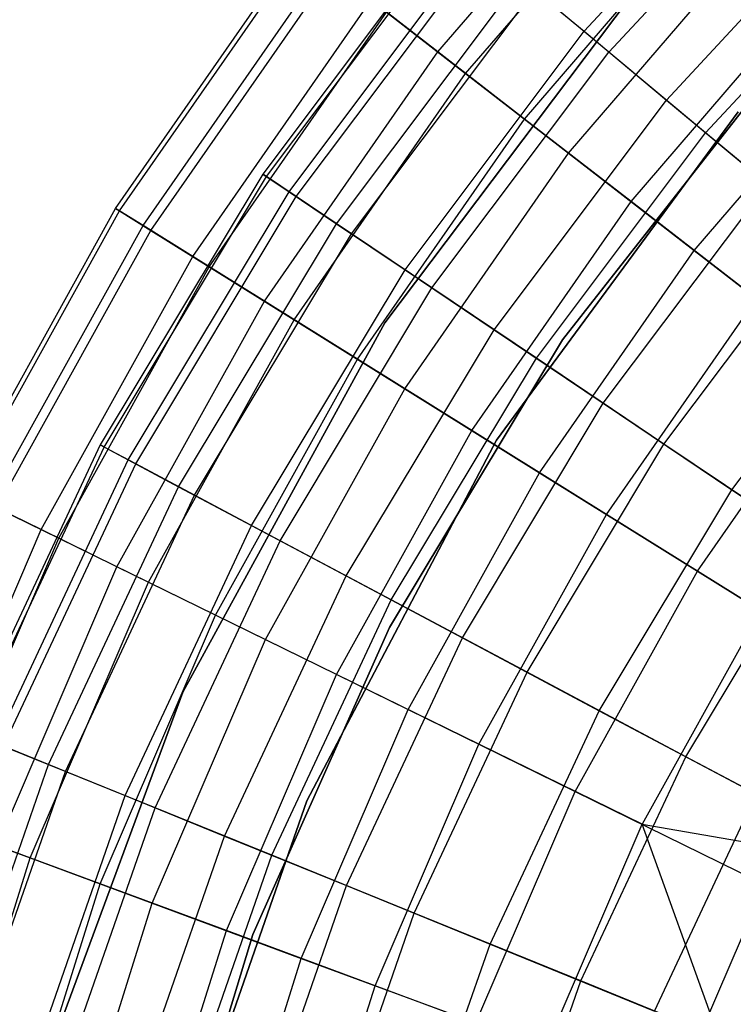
# Model space of a CAD drawing. Extents: x 0.1 to 16.1, y -7 to 7.
# Tile 31 of 108: x 5.4 to 6.1, y 0.8 to 1.8. Entities that reach past the tile are written whole.
import ezdxf

# ---------------------------------------------------------------- set-up
doc = ezdxf.new("R2010")
doc.units = 0
doc.header["$LTSCALE"] = 2.54
doc.layers.get('0').update_dxf_attribs({"color": 13, "linetype": 'CONTINUOUS'})

# ---------------------------------------------------------------- blocks, each defined once
blk = doc.blocks.new('DROPS_WOOD_C_PM_STL')
at = {"color": 0}
for p, q in [((5.95939, 1.76909, 6.15647), (6.15253, 1.97776, 6.15647)), ((5.95939, 1.76909, 6.15647), (6.15253, 1.97776, 6.15647)), ((5.82001, 1.74936, 6.18344), (6.00859, 1.96903, 6.18344)), ((5.82001, 1.74936, 6.18344), (6.00859, 1.96903, 6.18344)), ((5.98312, 1.74929, 4.05202), (6.1741, 1.95562, 4.05202)), ((5.98312, 1.74929, 4.05202), (6.1741, 1.95562, 4.05202)), ((5.84654, 1.72883, 4.01692), (6.0329, 1.94591, 4.01692)), ((5.84654, 1.72883, 4.01692), (6.0329, 1.94591, 4.01692)), ((5.90279, 1.68529, 6.5038), (6.08445, 1.89691, 6.5038)), ((5.90279, 1.68529, 6.5038), (6.08445, 1.89691, 6.5038)), ((6.03799, 1.70352, 6.46962), (6.22397, 1.90445, 6.46962)), ((6.03799, 1.70352, 6.46962), (6.22397, 1.90445, 6.46962)), ((5.83387, 1.8738, 5.18359), (5.65311, 1.63292, 5.18359)), ((5.83387, 1.8738, 5.18359), (5.65311, 1.63292, 5.18359)), ((5.65671, 1.6305, 4.89466), (5.8372, 1.87102, 4.89466)), ((5.65671, 1.6305, 4.89466), (5.8372, 1.87102, 4.89466)), ((6.07534, 1.67236, 3.78919), (6.25792, 1.86962, 3.78919)), ((6.07534, 1.67236, 3.78919), (6.25792, 1.86962, 3.78919)), ((5.94468, 1.65286, 3.74483), (6.12285, 1.86041, 3.74483)), ((5.94468, 1.65286, 3.74483), (6.12285, 1.86041, 3.74483)), ((5.51285, 1.60012, 5.18815), (5.6879, 1.85162, 5.18815)), ((5.51285, 1.60012, 5.18815), (5.6879, 1.85162, 5.18815)), ((5.67815, 1.61607, 5.51166), (5.85705, 1.85447, 5.51166)), ((5.67815, 1.61607, 5.51166), (5.85705, 1.85447, 5.51166)), ((5.51657, 1.5978, 4.88912), (5.69137, 1.84894, 4.88912)), ((5.51657, 1.5978, 4.88912), (5.69137, 1.84894, 4.88912)), ((5.68503, 1.61144, 4.60772), (5.86341, 1.84916, 4.60772)), ((5.68503, 1.61144, 4.60772), (5.86341, 1.84916, 4.60772)), ((5.539, 1.58382, 5.52377), (5.71227, 1.83276, 5.52377)), ((5.539, 1.58382, 5.52377), (5.71227, 1.83276, 5.52377)), ((5.54644, 1.57918, 4.59213), (5.7192, 1.82739, 4.59213)), ((5.54644, 1.57918, 4.59213), (5.7192, 1.82739, 4.59213)), ((5.72344, 1.5856, 5.83655), (5.89896, 1.8195, 5.83655)), ((5.72344, 1.5856, 5.83655), (5.89896, 1.8195, 5.83655)), ((5.76941, 1.4912, 213.10308), (6.01116, 1.81174, 213.10308)), ((6.01116, 1.81174, 220.70308), (5.76941, 1.4912, 220.70308)), ((5.76941, 1.4912, 213.10308), (6.01116, 1.81174, 213.10308)), ((6.01116, 1.81174, 220.70308), (5.76941, 1.4912, 220.70308)), ((5.89896, 1.8195, 5.83655), (5.95939, 1.76909, 6.15647)), ((5.89896, 1.8195, 5.83655), (5.95939, 1.76909, 6.15647)), ((5.73777, 1.57596, 4.32583), (5.91223, 1.80843, 4.32583)), ((5.73777, 1.57596, 4.32583), (5.91223, 1.80843, 4.32583)), ((5.98312, 1.74929, 4.05202), (5.91223, 1.80843, 4.32583)), ((5.98312, 1.74929, 4.05202), (5.91223, 1.80843, 4.32583)), ((6.00425, 1.60675, 6.81545), (6.17745, 1.80851, 6.81545)), ((6.00425, 1.60675, 6.81545), (6.17745, 1.80851, 6.81545)), ((5.58635, 1.55431, 5.85615), (5.75639, 1.79861, 5.85615)), ((5.58635, 1.55431, 5.85615), (5.75639, 1.79861, 5.85615)), ((5.82001, 1.74936, 6.18344), (5.75639, 1.79861, 5.85615)), ((5.82001, 1.74936, 6.18344), (5.75639, 1.79861, 5.85615)), ((5.60215, 1.54446, 4.30036), (5.77111, 1.78721, 4.30036)), ((5.60215, 1.54446, 4.30036), (5.77111, 1.78721, 4.30036)), ((5.77111, 1.78721, 4.30036), (5.84654, 1.72883, 4.01692)), ((5.77111, 1.78721, 4.30036), (5.84654, 1.72883, 4.01692)), ((5.78873, 1.54167, 6.15647), (5.95939, 1.76909, 6.15647)), ((5.78873, 1.54167, 6.15647), (5.95939, 1.76909, 6.15647)), ((5.95939, 1.76909, 6.15647), (6.03799, 1.70352, 6.46962)), ((5.95939, 1.76909, 6.15647), (6.03799, 1.70352, 6.46962)), ((6.06449, 1.56012, 3.48698), (6.23266, 1.75602, 3.48698)), ((6.06449, 1.56012, 3.48698), (6.23266, 1.75602, 3.48698)), ((5.65463, 1.51175, 6.18344), (5.82001, 1.74936, 6.18344)), ((5.65463, 1.51175, 6.18344), (5.82001, 1.74936, 6.18344)), ((5.81437, 1.52442, 4.05202), (5.98312, 1.74929, 4.05202)), ((5.81437, 1.52442, 4.05202), (5.98312, 1.74929, 4.05202)), ((5.90279, 1.68529, 6.5038), (5.82001, 1.74936, 6.18344)), ((5.90279, 1.68529, 6.5038), (5.82001, 1.74936, 6.18344)), ((6.07534, 1.67236, 3.78919), (5.98312, 1.74929, 4.05202)), ((6.07534, 1.67236, 3.78919), (5.98312, 1.74929, 4.05202)), ((5.6831, 1.494, 4.01692), (5.84654, 1.72883, 4.01692)), ((5.6831, 1.494, 4.01692), (5.84654, 1.72883, 4.01692)), ((5.84654, 1.72883, 4.01692), (5.94468, 1.65286, 3.74483)), ((5.84654, 1.72883, 4.01692), (5.94468, 1.65286, 3.74483)), ((6.13632, 1.72688, 213.38308), (5.93884, 1.47494, 213.38308)), ((5.93884, 1.47494, 213.30308), (6.13632, 1.72688, 213.30308)), ((6.13632, 1.72688, 213.38308), (5.93884, 1.47494, 213.38308)), ((5.93884, 1.47494, 213.30308), (6.13632, 1.72688, 213.30308)), ((6.13632, 1.72688, 220.70308), (5.93884, 1.47494, 220.70308)), ((5.87365, 1.48453, 6.46962), (6.03799, 1.70352, 6.46962)), ((5.87365, 1.48453, 6.46962), (6.03799, 1.70352, 6.46962)), ((6.03799, 1.70352, 6.46962), (6.13432, 1.62316, 6.77425)), ((6.03799, 1.70352, 6.46962), (6.13432, 1.62316, 6.77425)), ((6.10623, 1.69241, 213.10308), (5.87604, 1.37933, 213.10308)), ((5.87604, 1.37933, 220.70308), (6.10623, 1.69241, 220.70308)), ((5.87604, 1.37933, 220.70308), (6.10623, 1.69241, 220.70308)), ((6.10623, 1.69241, 213.10308), (5.87604, 1.37933, 213.10308)), ((5.74346, 1.45638, 6.5038), (5.90279, 1.68529, 6.5038)), ((5.74346, 1.45638, 6.5038), (5.90279, 1.68529, 6.5038)), ((6.00425, 1.60675, 6.81545), (5.90279, 1.68529, 6.5038)), ((6.00425, 1.60675, 6.81545), (5.90279, 1.68529, 6.5038)), ((5.91401, 1.45737, 3.78919), (6.07534, 1.67236, 3.78919)), ((5.91401, 1.45737, 3.78919), (6.07534, 1.67236, 3.78919)), ((6.1879, 1.57846, 3.54016), (6.07534, 1.67236, 3.78919)), ((6.1879, 1.57846, 3.54016), (6.07534, 1.67236, 3.78919)), ((5.78842, 1.42835, 3.74483), (5.94468, 1.65286, 3.74483)), ((5.78842, 1.42835, 3.74483), (5.94468, 1.65286, 3.74483)), ((5.94468, 1.65286, 3.74483), (6.06449, 1.56012, 3.48698)), ((5.94468, 1.65286, 3.74483), (6.06449, 1.56012, 3.48698)), ((5.65311, 1.63292, 5.18359), (5.49808, 1.37473, 5.18359)), ((5.65311, 1.63292, 5.18359), (5.49808, 1.37473, 5.18359)), ((5.5019, 1.37269, 4.89466), (5.65671, 1.6305, 4.89466)), ((5.5019, 1.37269, 4.89466), (5.65671, 1.6305, 4.89466)), ((5.65671, 1.6305, 4.89466), (5.65311, 1.63292, 5.18359)), ((5.65671, 1.6305, 4.89466), (5.65311, 1.63292, 5.18359)), ((5.65311, 1.63292, 5.18359), (5.67815, 1.61607, 5.51166)), ((5.65311, 1.63292, 5.18359), (5.67815, 1.61607, 5.51166)), ((5.68503, 1.61144, 4.60772), (5.65671, 1.6305, 4.89466)), ((5.68503, 1.61144, 4.60772), (5.65671, 1.6305, 4.89466)), ((5.52471, 1.36055, 5.51166), (5.67815, 1.61607, 5.51166)), ((5.52471, 1.36055, 5.51166), (5.67815, 1.61607, 5.51166)), ((5.67815, 1.61607, 5.51166), (5.72344, 1.5856, 5.83655)), ((5.67815, 1.61607, 5.51166), (5.72344, 1.5856, 5.83655)), ((5.97773, 1.4145, 6.77425), (6.13432, 1.62316, 6.77425)), ((5.97773, 1.4145, 6.77425), (6.13432, 1.62316, 6.77425)), ((5.53203, 1.35665, 4.60772), (5.68503, 1.61144, 4.60772)), ((5.53203, 1.35665, 4.60772), (5.68503, 1.61144, 4.60772)), ((5.73777, 1.57596, 4.32583), (5.68503, 1.61144, 4.60772)), ((5.73777, 1.57596, 4.32583), (5.68503, 1.61144, 4.60772)), ((5.85235, 1.38851, 6.81545), (6.00425, 1.60675, 6.81545)), ((5.85235, 1.38851, 6.81545), (6.00425, 1.60675, 6.81545)), ((6.12384, 1.51418, 7.11665), (6.00425, 1.60675, 6.81545)), ((6.12384, 1.51418, 7.11665), (6.00425, 1.60675, 6.81545)), ((5.36414, 1.33219, 5.18815), (5.51285, 1.60012, 5.18815)), ((5.36414, 1.33219, 5.18815), (5.51285, 1.60012, 5.18815)), ((5.36808, 1.33026, 4.88912), (5.51657, 1.5978, 4.88912)), ((5.36808, 1.33026, 4.88912), (5.51657, 1.5978, 4.88912)), ((5.51285, 1.60012, 5.18815), (5.51657, 1.5978, 4.88912)), ((5.51285, 1.60012, 5.18815), (5.51657, 1.5978, 4.88912)), ((5.539, 1.58382, 5.52377), (5.51285, 1.60012, 5.18815)), ((5.539, 1.58382, 5.52377), (5.51285, 1.60012, 5.18815)), ((5.51657, 1.5978, 4.88912), (5.54644, 1.57918, 4.59213)), ((5.51657, 1.5978, 4.88912), (5.54644, 1.57918, 4.59213)), ((5.3918, 1.31862, 5.52377), (5.539, 1.58382, 5.52377)), ((5.3918, 1.31862, 5.52377), (5.539, 1.58382, 5.52377)), ((5.39968, 1.31476, 4.59213), (5.54644, 1.57918, 4.59213)), ((5.39968, 1.31476, 4.59213), (5.54644, 1.57918, 4.59213)), ((5.58635, 1.55431, 5.85615), (5.539, 1.58382, 5.52377)), ((5.58635, 1.55431, 5.85615), (5.539, 1.58382, 5.52377)), ((5.54644, 1.57918, 4.59213), (5.60215, 1.54446, 4.30036)), ((5.54644, 1.57918, 4.59213), (5.60215, 1.54446, 4.30036)), ((5.5729, 1.33489, 5.83655), (5.72344, 1.5856, 5.83655)), ((5.5729, 1.33489, 5.83655), (5.72344, 1.5856, 5.83655)), ((5.72344, 1.5856, 5.83655), (5.78873, 1.54167, 6.15647)), ((5.72344, 1.5856, 5.83655), (5.78873, 1.54167, 6.15647)), ((6.03563, 1.37555, 3.54016), (6.1879, 1.57846, 3.54016)), ((6.03563, 1.37555, 3.54016), (6.1879, 1.57846, 3.54016)), ((5.58814, 1.32677, 4.32583), (5.73777, 1.57596, 4.32583)), ((5.58814, 1.32677, 4.32583), (5.73777, 1.57596, 4.32583)), ((5.81437, 1.52442, 4.05202), (5.73777, 1.57596, 4.32583)), ((5.81437, 1.52442, 4.05202), (5.73777, 1.57596, 4.32583)), ((5.917, 1.34821, 3.48698), (6.06449, 1.56012, 3.48698)), ((5.917, 1.34821, 3.48698), (6.06449, 1.56012, 3.48698)), ((6.06449, 1.56012, 3.48698), (6.20469, 1.4516, 3.24614)), ((6.06449, 1.56012, 3.48698), (6.20469, 1.4516, 3.24614)), ((5.44189, 1.29405, 5.85615), (5.58635, 1.55431, 5.85615)), ((5.44189, 1.29405, 5.85615), (5.58635, 1.55431, 5.85615)), ((5.65463, 1.51175, 6.18344), (5.58635, 1.55431, 5.85615)), ((5.65463, 1.51175, 6.18344), (5.58635, 1.55431, 5.85615)), ((5.45861, 1.28585, 4.30036), (5.60215, 1.54446, 4.30036)), ((5.45861, 1.28585, 4.30036), (5.60215, 1.54446, 4.30036)), ((5.60215, 1.54446, 4.30036), (5.6831, 1.494, 4.01692)), ((5.60215, 1.54446, 4.30036), (5.6831, 1.494, 4.01692)), ((5.64236, 1.29791, 6.15647), (5.78873, 1.54167, 6.15647)), ((5.64236, 1.29791, 6.15647), (5.78873, 1.54167, 6.15647)), ((5.78873, 1.54167, 6.15647), (5.87365, 1.48453, 6.46962)), ((5.78873, 1.54167, 6.15647), (5.87365, 1.48453, 6.46962)), ((5.66964, 1.28338, 4.05202), (5.81437, 1.52442, 4.05202)), ((5.66964, 1.28338, 4.05202), (5.81437, 1.52442, 4.05202)), ((5.91401, 1.45737, 3.78919), (5.81437, 1.52442, 4.05202)), ((5.91401, 1.45737, 3.78919), (5.81437, 1.52442, 4.05202)), ((6.1004, 1.33196, 7.06866), (6.24784, 1.52845, 7.06866)), ((6.1004, 1.33196, 7.06866), (6.24784, 1.52845, 7.06866)), ((5.51413, 1.25862, 6.18344), (5.65463, 1.51175, 6.18344)), ((5.51413, 1.25862, 6.18344), (5.65463, 1.51175, 6.18344)), ((5.74346, 1.45638, 6.5038), (5.65463, 1.51175, 6.18344)), ((5.74346, 1.45638, 6.5038), (5.65463, 1.51175, 6.18344)), ((5.98069, 1.30851, 7.11665), (6.12384, 1.51418, 7.11665)), ((5.98069, 1.30851, 7.11665), (6.12384, 1.51418, 7.11665)), ((5.54425, 1.24385, 4.01692), (5.6831, 1.494, 4.01692)), ((5.54425, 1.24385, 4.01692), (5.6831, 1.494, 4.01692)), ((5.6831, 1.494, 4.01692), (5.78842, 1.42835, 3.74483)), ((5.6831, 1.494, 4.01692), (5.78842, 1.42835, 3.74483)), ((5.57691, 1.13889, 213.10308), (5.76941, 1.4912, 213.10308)), ((5.76941, 1.4912, 220.70308), (5.57691, 1.13889, 220.70308)), ((5.57691, 1.13889, 213.10308), (5.76941, 1.4912, 213.10308)), ((5.76941, 1.4912, 220.70308), (5.57691, 1.13889, 220.70308)), ((5.7327, 1.2498, 6.46962), (5.87365, 1.48453, 6.46962)), ((5.7327, 1.2498, 6.46962), (5.87365, 1.48453, 6.46962)), ((5.76941, 1.4912, 213.10308), (5.76941, 1.4912, 220.70308)), ((5.76941, 1.4912, 213.10308), (5.76941, 1.4912, 220.70308)), ((5.87365, 1.48453, 6.46962), (5.97773, 1.4145, 6.77425)), ((5.87365, 1.48453, 6.46962), (5.97773, 1.4145, 6.77425)), ((5.93884, 1.47494, 213.38308), (5.77382, 1.20063, 213.38308)), ((5.77382, 1.20063, 213.30308), (5.93884, 1.47494, 213.30308)), ((5.93884, 1.47494, 213.38308), (5.77382, 1.20063, 213.38308)), ((5.77382, 1.20063, 213.30308), (5.93884, 1.47494, 213.30308)), ((5.93884, 1.47494, 220.70308), (5.77382, 1.20063, 220.70308)), ((5.93884, 1.47494, 213.38308), (5.93884, 1.47494, 213.30308)), ((5.93884, 1.47494, 213.38308), (5.93884, 1.47494, 213.30308)), ((5.60811, 1.21252, 6.5038), (5.74346, 1.45638, 6.5038)), ((5.60811, 1.21252, 6.5038), (5.74346, 1.45638, 6.5038)), ((5.85235, 1.38851, 6.81545), (5.74346, 1.45638, 6.5038)), ((5.85235, 1.38851, 6.81545), (5.74346, 1.45638, 6.5038)), ((5.77564, 1.22694, 3.78919), (5.91401, 1.45737, 3.78919)), ((5.77564, 1.22694, 3.78919), (5.91401, 1.45737, 3.78919)), ((6.03563, 1.37555, 3.54016), (5.91401, 1.45737, 3.78919)), ((6.03563, 1.37555, 3.54016), (5.91401, 1.45737, 3.78919)), ((6.06745, 1.25443, 3.24614), (6.20469, 1.4516, 3.24614)), ((6.06745, 1.25443, 3.24614), (6.20469, 1.4516, 3.24614)), ((5.65567, 1.18919, 3.74483), (5.78842, 1.42835, 3.74483)), ((5.65567, 1.18919, 3.74483), (5.78842, 1.42835, 3.74483)), ((5.78842, 1.42835, 3.74483), (5.917, 1.34821, 3.48698)), ((5.78842, 1.42835, 3.74483), (5.917, 1.34821, 3.48698)), ((5.84344, 1.19084, 6.77425), (5.97773, 1.4145, 6.77425)), ((5.84344, 1.19084, 6.77425), (5.97773, 1.4145, 6.77425)), ((5.97773, 1.4145, 6.77425), (6.1004, 1.33196, 7.06866)), ((5.97773, 1.4145, 6.77425), (6.1004, 1.33196, 7.06866)), ((5.72331, 1.15601, 6.81545), (5.85235, 1.38851, 6.81545)), ((5.72331, 1.15601, 6.81545), (5.85235, 1.38851, 6.81545)), ((5.98069, 1.30851, 7.11665), (5.85235, 1.38851, 6.81545)), ((5.98069, 1.30851, 7.11665), (5.85235, 1.38851, 6.81545)), ((5.49808, 1.37473, 5.18359), (5.37041, 1.10197, 5.18359)), ((5.49808, 1.37473, 5.18359), (5.37041, 1.10197, 5.18359)), ((5.37443, 1.10033, 4.89466), (5.5019, 1.37269, 4.89466)), ((5.37443, 1.10033, 4.89466), (5.5019, 1.37269, 4.89466)), ((5.5019, 1.37269, 4.89466), (5.49808, 1.37473, 5.18359)), ((5.5019, 1.37269, 4.89466), (5.49808, 1.37473, 5.18359)), ((5.49808, 1.37473, 5.18359), (5.52471, 1.36055, 5.51166)), ((5.49808, 1.37473, 5.18359), (5.52471, 1.36055, 5.51166)), ((5.53203, 1.35665, 4.60772), (5.5019, 1.37269, 4.89466)), ((5.53203, 1.35665, 4.60772), (5.5019, 1.37269, 4.89466)), ((5.87604, 1.37933, 213.10308), (5.69507, 1.03544, 213.10308)), ((5.69507, 1.03544, 220.70308), (5.87604, 1.37933, 220.70308)), ((5.69507, 1.03544, 220.70308), (5.87604, 1.37933, 220.70308)), ((5.87604, 1.37933, 213.10308), (5.69507, 1.03544, 213.10308)), ((5.87604, 1.37933, 220.70308), (5.87604, 1.37933, 213.10308)), ((5.87604, 1.37933, 220.70308), (5.87604, 1.37933, 213.10308)), ((5.90503, 1.15805, 3.54016), (6.03563, 1.37555, 3.54016)), ((5.90503, 1.15805, 3.54016), (6.03563, 1.37555, 3.54016)), ((6.17792, 1.27981, 3.3076), (6.03563, 1.37555, 3.54016)), ((6.17792, 1.27981, 3.3076), (6.03563, 1.37555, 3.54016)), ((5.39836, 1.0906, 5.51166), (5.52471, 1.36055, 5.51166)), ((5.39836, 1.0906, 5.51166), (5.52471, 1.36055, 5.51166)), ((5.40605, 1.08747, 4.60772), (5.53203, 1.35665, 4.60772)), ((5.40605, 1.08747, 4.60772), (5.53203, 1.35665, 4.60772)), ((5.52471, 1.36055, 5.51166), (5.5729, 1.33489, 5.83655)), ((5.52471, 1.36055, 5.51166), (5.5729, 1.33489, 5.83655)), ((5.58814, 1.32677, 4.32583), (5.53203, 1.35665, 4.60772)), ((5.58814, 1.32677, 4.32583), (5.53203, 1.35665, 4.60772)), ((5.7917, 1.12247, 3.48698), (5.917, 1.34821, 3.48698)), ((5.7917, 1.12247, 3.48698), (5.917, 1.34821, 3.48698)), ((5.917, 1.34821, 3.48698), (6.06745, 1.25443, 3.24614)), ((5.917, 1.34821, 3.48698), (6.06745, 1.25443, 3.24614)), ((5.44893, 1.07003, 5.83655), (5.5729, 1.33489, 5.83655)), ((5.44893, 1.07003, 5.83655), (5.5729, 1.33489, 5.83655)), ((5.5729, 1.33489, 5.83655), (5.64236, 1.29791, 6.15647)), ((5.5729, 1.33489, 5.83655), (5.64236, 1.29791, 6.15647)), ((5.46493, 1.06353, 4.32583), (5.58814, 1.32677, 4.32583)), ((5.46493, 1.06353, 4.32583), (5.58814, 1.32677, 4.32583)), ((5.66964, 1.28338, 4.05202), (5.58814, 1.32677, 4.32583)), ((5.66964, 1.28338, 4.05202), (5.58814, 1.32677, 4.32583)), ((5.97394, 1.12136, 7.06866), (6.1004, 1.33196, 7.06866)), ((5.97394, 1.12136, 7.06866), (6.1004, 1.33196, 7.06866)), ((6.1004, 1.33196, 7.06866), (6.24095, 1.23739, 7.35122)), ((6.1004, 1.33196, 7.06866), (6.24095, 1.23739, 7.35122)), ((5.44189, 1.29405, 5.85615), (5.3918, 1.31862, 5.52377)), ((5.44189, 1.29405, 5.85615), (5.3918, 1.31862, 5.52377)), ((5.39968, 1.31476, 4.59213), (5.45861, 1.28585, 4.30036)), ((5.39968, 1.31476, 4.59213), (5.45861, 1.28585, 4.30036)), ((5.85908, 1.08941, 7.11665), (5.98069, 1.30851, 7.11665)), ((5.85908, 1.08941, 7.11665), (5.98069, 1.30851, 7.11665)), ((6.12776, 1.21684, 7.40571), (5.98069, 1.30851, 7.11665)), ((6.12776, 1.21684, 7.40571), (5.98069, 1.30851, 7.11665)), ((5.52182, 1.04039, 6.15647), (5.64236, 1.29791, 6.15647)), ((5.52182, 1.04039, 6.15647), (5.64236, 1.29791, 6.15647)), ((5.64236, 1.29791, 6.15647), (5.7327, 1.2498, 6.46962)), ((5.64236, 1.29791, 6.15647), (5.7327, 1.2498, 6.46962)), ((5.32451, 1.02052, 5.85615), (5.44189, 1.29405, 5.85615)), ((5.32451, 1.02052, 5.85615), (5.44189, 1.29405, 5.85615)), ((5.51413, 1.25862, 6.18344), (5.44189, 1.29405, 5.85615)), ((5.51413, 1.25862, 6.18344), (5.44189, 1.29405, 5.85615)), ((5.34197, 1.01405, 4.30036), (5.45861, 1.28585, 4.30036)), ((5.34197, 1.01405, 4.30036), (5.45861, 1.28585, 4.30036)), ((5.45861, 1.28585, 4.30036), (5.54425, 1.24385, 4.01692)), ((5.45861, 1.28585, 4.30036), (5.54425, 1.24385, 4.01692)), ((5.55045, 1.02874, 4.05202), (5.66964, 1.28338, 4.05202)), ((5.55045, 1.02874, 4.05202), (5.66964, 1.28338, 4.05202)), ((5.77564, 1.22694, 3.78919), (5.66964, 1.28338, 4.05202)), ((5.77564, 1.22694, 3.78919), (5.66964, 1.28338, 4.05202)), ((6.05641, 1.07745, 3.3076), (6.17792, 1.27981, 3.3076)), ((6.05641, 1.07745, 3.3076), (6.17792, 1.27981, 3.3076)), ((5.39996, 0.99258, 6.18344), (5.51413, 1.25862, 6.18344)), ((5.39996, 0.99258, 6.18344), (5.51413, 1.25862, 6.18344)), ((5.60811, 1.21252, 6.5038), (5.51413, 1.25862, 6.18344)), ((5.60811, 1.21252, 6.5038), (5.51413, 1.25862, 6.18344)), ((5.61664, 1.00183, 6.46962), (5.7327, 1.2498, 6.46962)), ((5.61664, 1.00183, 6.46962), (5.7327, 1.2498, 6.46962)), ((5.7327, 1.2498, 6.46962), (5.84344, 1.19084, 6.77425)), ((5.7327, 1.2498, 6.46962), (5.84344, 1.19084, 6.77425)), ((5.95087, 1.04439, 3.24614), (6.06745, 1.25443, 3.24614)), ((5.95087, 1.04439, 3.24614), (6.06745, 1.25443, 3.24614)), ((6.06745, 1.25443, 3.24614), (6.23819, 1.14801, 3.02487)), ((6.06745, 1.25443, 3.24614), (6.23819, 1.14801, 3.02487)), ((5.43142, 0.98093, 4.01692), (5.54425, 1.24385, 4.01692)), ((5.43142, 0.98093, 4.01692), (5.54425, 1.24385, 4.01692)), ((5.54425, 1.24385, 4.01692), (5.65567, 1.18919, 3.74483)), ((5.54425, 1.24385, 4.01692), (5.65567, 1.18919, 3.74483)), ((5.6617, 0.9835, 3.78919), (5.77564, 1.22694, 3.78919)), ((5.6617, 0.9835, 3.78919), (5.77564, 1.22694, 3.78919)), ((5.90503, 1.15805, 3.54016), (5.77564, 1.22694, 3.78919)), ((5.90503, 1.15805, 3.54016), (5.77564, 1.22694, 3.78919)), ((5.49812, 0.95622, 6.5038), (5.60811, 1.21252, 6.5038)), ((5.49812, 0.95622, 6.5038), (5.60811, 1.21252, 6.5038)), ((5.72331, 1.15601, 6.81545), (5.60811, 1.21252, 6.5038)), ((5.72331, 1.15601, 6.81545), (5.60811, 1.21252, 6.5038)), ((6.12776, 1.21684, 7.40571), (6.01467, 1.01309, 7.40571)), ((6.12776, 1.21684, 7.40571), (6.01467, 1.01309, 7.40571)), ((5.77382, 1.20063, 213.38308), (5.64375, 0.90813, 213.38308)), ((5.64375, 0.90813, 213.30308), (5.77382, 1.20063, 213.30308)), ((5.77382, 1.20063, 213.38308), (5.64375, 0.90813, 213.38308)), ((5.64375, 0.90813, 213.30308), (5.77382, 1.20063, 213.30308)), ((5.77382, 1.20063, 220.70308), (5.64375, 0.90813, 220.70308)), ((5.77382, 1.20063, 213.38308), (5.77382, 1.20063, 213.30308)), ((5.77382, 1.20063, 213.38308), (5.77382, 1.20063, 213.30308)), ((5.5478, 0.93782, 3.74483), (5.65567, 1.18919, 3.74483)), ((5.5478, 0.93782, 3.74483), (5.65567, 1.18919, 3.74483)), ((5.65567, 1.18919, 3.74483), (5.7917, 1.12247, 3.48698)), ((5.65567, 1.18919, 3.74483), (5.7917, 1.12247, 3.48698)), ((5.73285, 0.95457, 6.77425), (5.84344, 1.19084, 6.77425)), ((5.73285, 0.95457, 6.77425), (5.84344, 1.19084, 6.77425)), ((5.84344, 1.19084, 6.77425), (5.97394, 1.12136, 7.06866)), ((5.84344, 1.19084, 6.77425), (5.97394, 1.12136, 7.06866)), ((5.61845, 0.91166, 6.81545), (5.72331, 1.15601, 6.81545)), ((5.61845, 0.91166, 6.81545), (5.72331, 1.15601, 6.81545)), ((5.85908, 1.08941, 7.11665), (5.72331, 1.15601, 6.81545)), ((5.85908, 1.08941, 7.11665), (5.72331, 1.15601, 6.81545)), ((5.79748, 0.92828, 3.54016), (5.90503, 1.15805, 3.54016)), ((5.79748, 0.92828, 3.54016), (5.90503, 1.15805, 3.54016)), ((6.05641, 1.07745, 3.3076), (5.90503, 1.15805, 3.54016)), ((6.05641, 1.07745, 3.3076), (5.90503, 1.15805, 3.54016)), ((5.43777, 0.7623, 213.10308), (5.57691, 1.13889, 213.10308)), ((5.57691, 1.13889, 220.70308), (5.43777, 0.7623, 220.70308)), ((5.43777, 0.7623, 213.10308), (5.57691, 1.13889, 213.10308)), ((5.57691, 1.13889, 220.70308), (5.43777, 0.7623, 220.70308)), ((5.57691, 1.13889, 213.10308), (5.57691, 1.13889, 220.70308)), ((5.57691, 1.13889, 213.10308), (5.57691, 1.13889, 220.70308)), ((5.68988, 0.8852, 3.48698), (5.7917, 1.12247, 3.48698)), ((5.68988, 0.8852, 3.48698), (5.7917, 1.12247, 3.48698)), ((5.7917, 1.12247, 3.48698), (5.95087, 1.04439, 3.24614)), ((5.7917, 1.12247, 3.48698), (5.95087, 1.04439, 3.24614)), ((5.8698, 0.89887, 7.06866), (5.97394, 1.12136, 7.06866)), ((5.8698, 0.89887, 7.06866), (5.97394, 1.12136, 7.06866)), ((5.97394, 1.12136, 7.06866), (6.12347, 1.04174, 7.35122)), ((5.97394, 1.12136, 7.06866), (6.12347, 1.04174, 7.35122)), ((5.39836, 1.0906, 5.51166), (5.44893, 1.07003, 5.83655)), ((5.39836, 1.0906, 5.51166), (5.44893, 1.07003, 5.83655)), ((5.76026, 0.85914, 7.11665), (5.85908, 1.08941, 7.11665)), ((5.76026, 0.85914, 7.11665), (5.85908, 1.08941, 7.11665)), ((6.01467, 1.01309, 7.40571), (5.85908, 1.08941, 7.11665)), ((6.01467, 1.01309, 7.40571), (5.85908, 1.08941, 7.11665)), ((5.46493, 1.06353, 4.32583), (5.40605, 1.08747, 4.60772)), ((5.46493, 1.06353, 4.32583), (5.40605, 1.08747, 4.60772)), ((5.95635, 0.86367, 3.3076), (6.05641, 1.07745, 3.3076)), ((5.95635, 0.86367, 3.3076), (6.05641, 1.07745, 3.3076)), ((6.22817, 0.986, 3.09397), (6.05641, 1.07745, 3.3076)), ((6.22817, 0.986, 3.09397), (6.05641, 1.07745, 3.3076)), ((5.35285, 0.79383, 5.83655), (5.44893, 1.07003, 5.83655)), ((5.35285, 0.79383, 5.83655), (5.44893, 1.07003, 5.83655)), ((5.36944, 0.789, 4.32583), (5.46493, 1.06353, 4.32583)), ((5.36944, 0.789, 4.32583), (5.46493, 1.06353, 4.32583)), ((5.44893, 1.07003, 5.83655), (5.52182, 1.04039, 6.15647)), ((5.44893, 1.07003, 5.83655), (5.52182, 1.04039, 6.15647)), ((5.55045, 1.02874, 4.05202), (5.46493, 1.06353, 4.32583)), ((5.55045, 1.02874, 4.05202), (5.46493, 1.06353, 4.32583)), ((5.85614, 0.82363, 3.24614), (5.95087, 1.04439, 3.24614)), ((5.85614, 0.82363, 3.24614), (5.95087, 1.04439, 3.24614)), ((5.95087, 1.04439, 3.24614), (6.1315, 0.95579, 3.02487)), ((5.95087, 1.04439, 3.24614), (6.1315, 0.95579, 3.02487)), ((5.42841, 0.77184, 6.15647), (5.52182, 1.04039, 6.15647)), ((5.42841, 0.77184, 6.15647), (5.52182, 1.04039, 6.15647)), ((5.52182, 1.04039, 6.15647), (5.61664, 1.00183, 6.46962)), ((5.52182, 1.04039, 6.15647), (5.61664, 1.00183, 6.46962)), ((5.69507, 1.03544, 213.10308), (5.56739, 0.66842, 213.10308)), ((5.56739, 0.66842, 220.70308), (5.69507, 1.03544, 220.70308)), ((5.56739, 0.66842, 220.70308), (5.69507, 1.03544, 220.70308)), ((5.69507, 1.03544, 213.10308), (5.56739, 0.66842, 213.10308)), ((5.69507, 1.03544, 220.70308), (5.69507, 1.03544, 213.10308)), ((5.69507, 1.03544, 220.70308), (5.69507, 1.03544, 213.10308)), ((6.02673, 0.83505, 7.35122), (6.12347, 1.04174, 7.35122)), ((6.02673, 0.83505, 7.35122), (6.12347, 1.04174, 7.35122)), ((5.45808, 0.7632, 4.05202), (5.55045, 1.02874, 4.05202)), ((5.45808, 0.7632, 4.05202), (5.55045, 1.02874, 4.05202)), ((5.6617, 0.9835, 3.78919), (5.55045, 1.02874, 4.05202)), ((5.6617, 0.9835, 3.78919), (5.55045, 1.02874, 4.05202)), ((5.34197, 1.01405, 4.30036), (5.43142, 0.98093, 4.01692)), ((5.34197, 1.01405, 4.30036), (5.43142, 0.98093, 4.01692)), ((5.92277, 0.79895, 7.40571), (6.01467, 1.01309, 7.40571)), ((5.92277, 0.79895, 7.40571), (6.01467, 1.01309, 7.40571)), ((6.01467, 1.01309, 7.40571), (6.21521, 0.97872, 7.68103)), ((6.11084, 0.74681, 7.68103), (6.01467, 1.01309, 7.40571)), ((6.11084, 0.74681, 7.68103), (6.01467, 1.01309, 7.40571)), ((6.01467, 1.01309, 7.40571), (6.21521, 0.97872, 7.68103)), ((5.52669, 0.74323, 6.46962), (5.61664, 1.00183, 6.46962)), ((5.52669, 0.74323, 6.46962), (5.61664, 1.00183, 6.46962)), ((5.61664, 1.00183, 6.46962), (5.73285, 0.95457, 6.77425)), ((5.61664, 1.00183, 6.46962), (5.73285, 0.95457, 6.77425)), ((5.49812, 0.95622, 6.5038), (5.39996, 0.99258, 6.18344)), ((5.49812, 0.95622, 6.5038), (5.39996, 0.99258, 6.18344)), ((5.34577, 0.70794, 4.01692), (5.43142, 0.98093, 4.01692)), ((5.34577, 0.70794, 4.01692), (5.43142, 0.98093, 4.01692)), ((5.43142, 0.98093, 4.01692), (5.5478, 0.93782, 3.74483)), ((5.43142, 0.98093, 4.01692), (5.5478, 0.93782, 3.74483)), ((5.57339, 0.72964, 3.78919), (5.6617, 0.9835, 3.78919)), ((5.57339, 0.72964, 3.78919), (5.6617, 0.9835, 3.78919)), ((5.79748, 0.92828, 3.54016), (5.6617, 0.9835, 3.78919)), ((5.79748, 0.92828, 3.54016), (5.6617, 0.9835, 3.78919)), ((5.41463, 0.69011, 6.5038), (5.49812, 0.95622, 6.5038)), ((5.41463, 0.69011, 6.5038), (5.49812, 0.95622, 6.5038)), ((5.61845, 0.91166, 6.81545), (5.49812, 0.95622, 6.5038)), ((5.61845, 0.91166, 6.81545), (5.49812, 0.95622, 6.5038)), ((5.64714, 0.70817, 6.77425), (5.73285, 0.95457, 6.77425)), ((5.64714, 0.70817, 6.77425), (5.73285, 0.95457, 6.77425)), ((5.73285, 0.95457, 6.77425), (5.8698, 0.89887, 7.06866)), ((5.73285, 0.95457, 6.77425), (5.8698, 0.89887, 7.06866)), ((6.0448, 0.75376, 3.02487), (6.1315, 0.95579, 3.02487)), ((6.0448, 0.75376, 3.02487), (6.1315, 0.95579, 3.02487)), ((5.46592, 0.67683, 3.74483), (5.5478, 0.93782, 3.74483)), ((5.46592, 0.67683, 3.74483), (5.5478, 0.93782, 3.74483)), ((5.5478, 0.93782, 3.74483), (5.68988, 0.8852, 3.48698)), ((5.5478, 0.93782, 3.74483), (5.68988, 0.8852, 3.48698)), ((5.71413, 0.68867, 3.54016), (5.79748, 0.92828, 3.54016)), ((5.71413, 0.68867, 3.54016), (5.79748, 0.92828, 3.54016)), ((5.95635, 0.86367, 3.3076), (5.79748, 0.92828, 3.54016)), ((5.95635, 0.86367, 3.3076), (5.79748, 0.92828, 3.54016)), ((5.53884, 0.65795, 6.81545), (5.61845, 0.91166, 6.81545)), ((5.53884, 0.65795, 6.81545), (5.61845, 0.91166, 6.81545)), ((5.76026, 0.85914, 7.11665), (5.61845, 0.91166, 6.81545)), ((5.76026, 0.85914, 7.11665), (5.61845, 0.91166, 6.81545)), ((5.64375, 0.90813, 213.38308), (5.55062, 0.60186, 213.38308)), ((5.55062, 0.60186, 213.30308), (5.64375, 0.90813, 213.30308)), ((5.64375, 0.90813, 213.38308), (5.55062, 0.60186, 213.38308)), ((5.55062, 0.60186, 213.30308), (5.64375, 0.90813, 213.30308)), ((5.64375, 0.90813, 220.70308), (5.55062, 0.60186, 220.70308)), ((5.64375, 0.90813, 213.38308), (5.64375, 0.90813, 213.30308)), ((5.64375, 0.90813, 213.38308), (5.64375, 0.90813, 213.30308)), ((5.78909, 0.66685, 7.06866), (5.8698, 0.89887, 7.06866)), ((5.78909, 0.66685, 7.06866), (5.8698, 0.89887, 7.06866)), ((5.8698, 0.89887, 7.06866), (6.02673, 0.83505, 7.35122)), ((5.8698, 0.89887, 7.06866), (6.02673, 0.83505, 7.35122)), ((5.61259, 0.63886, 3.48698), (5.68988, 0.8852, 3.48698)), ((5.61259, 0.63886, 3.48698), (5.68988, 0.8852, 3.48698)), ((5.68988, 0.8852, 3.48698), (5.85614, 0.82363, 3.24614)), ((5.68988, 0.8852, 3.48698), (5.85614, 0.82363, 3.24614)), ((5.8788, 0.64074, 3.3076), (5.95635, 0.86367, 3.3076)), ((5.8788, 0.64074, 3.3076), (5.95635, 0.86367, 3.3076)), ((6.1366, 0.79036, 3.09397), (5.95635, 0.86367, 3.3076)), ((6.1366, 0.79036, 3.09397), (5.95635, 0.86367, 3.3076)), ((5.68524, 0.62005, 7.11665), (5.76026, 0.85914, 7.11665)), ((5.68524, 0.62005, 7.11665), (5.76026, 0.85914, 7.11665)), ((5.92277, 0.79895, 7.40571), (5.76026, 0.85914, 7.11665)), ((5.92277, 0.79895, 7.40571), (5.76026, 0.85914, 7.11665))]:
    blk.add_line(p, q, dxfattribs=at)

msp = doc.modelspace()

# ---------------------------------------------------------------- block references
at = {"color": 0}
msp.add_blockref('DROPS_WOOD_C_PM_STL', (0, 0), dxfattribs=at)

doc.saveas('drawing.dxf')
